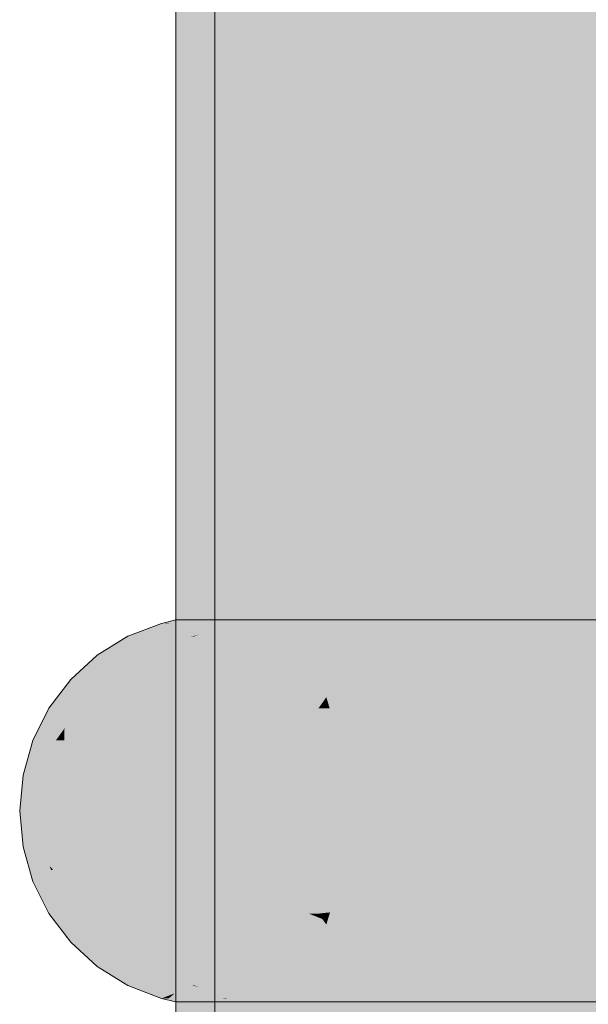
# Model space of a CAD drawing. Extents: x -299 to 601, y -39 to 381.
# Tile 91 of 252: x -154.153 to -154.007, y 137.309 to 137.561. Entities that reach past the tile are written whole.
import ezdxf

# ---------------------------------------------------------------- set-up
doc = ezdxf.new("R2010")
doc.units = 0
doc.layers.get('0').update_dxf_attribs({"lineweight": 35})
doc.layers.add('L_Bauteil', color=7, linetype='Continuous', lineweight=5, true_color=0xababab)
doc.layers.add('L_Bauteil-Shading', color=7, linetype='Continuous', lineweight=5, true_color=0xababab)

# ---------------------------------------------------------------- blocks, each defined once
blk = doc.blocks.new('Shading-A06HSX5MNL', base_point=(-152.1179, 141.25629))
at = {"layer": 'L_Bauteil-Shading', "color": 251, "true_color": 0x686d72}
for points in [[(-154.09819, 140.06183), (-154.08385, 136.30827), (-154.09268, 140.06444)], [(-154.08385, 139.39915), (-154.09247, 140.06454), (-154.08385, 136.30827), (-154.09268, 140.06444)], [(-154.09874, 136.30827), (-154.08385, 136.30827), (-154.09874, 140.06157), (-154.09819, 140.06183)], [(-154.10086, 139.95912), (-154.10086, 139.33778), (-154.09364, 137.40755), (-154.09627, 137.4075)], [(-154.10086, 139.95912), (-154.09364, 137.40755), (-154.09364, 139.95901)], [(-154.10086, 139.33778), (-154.10086, 137.40744), (-154.09627, 137.4075)], [(-154.10271, 138.96948), (-154.10162, 137.40742), (-154.10086, 138.98828), (-154.10086, 137.40744)], [(-154.10271, 138.96948), (-154.10767, 138.91905), (-154.10162, 137.40742), (-154.10767, 137.40735)], [(-154.10767, 138.91905), (-154.10956, 138.89984), (-154.10767, 137.40735), (-154.11136, 137.40729)], [(-154.11136, 137.40729), (-154.10956, 138.89984), (-154.11267, 137.40727), (-154.11267, 138.86829)], [(-154.09874, 137.41158), (-154.09874, 138.82828), (-154.10268, 137.40971), (-154.10268, 138.86829)], [(-154.09874, 137.41158), (-154.10268, 137.40971), (-154.09874, 137.30499), (-154.10268, 137.30685)], [(-154.11136, 137.40729), (-154.11267, 137.40727), (-154.11147, 137.30928), (-154.11267, 137.3093)], [(-154.10162, 137.40742), (-154.11136, 137.40729), (-154.10155, 137.30913), (-154.11147, 137.30928)], [(-154.1035, 137.40356), (-154.09944, 137.40637), (-154.1046, 137.40434)], [(-154.1035, 137.40356), (-154.09232, 137.40393), (-154.09944, 137.40637), (-154.09795, 137.40637)], [(-154.10086, 137.40744), (-154.10162, 137.40742), (-154.10086, 137.30911), (-154.10155, 137.30913)], [(-154.10086, 137.40744), (-154.10086, 136.30827), (-154.09627, 137.4075), (-154.09364, 136.30827)], [(-154.09232, 137.40393), (-154.05835, 137.40585), (-154.09795, 137.40637), (-154.05394, 137.40637)], [(-154.09627, 137.4075), (-154.09364, 136.30827), (-154.09364, 137.40755)], [(-154.09232, 137.40393), (-154.09203, 137.40381), (-154.05835, 137.40585), (-154.07188, 137.40427)], [(-154.08238, 137.40305), (-154.05728, 137.40305), (-154.05835, 137.40585), (-154.04926, 137.40637)], [(-154.05835, 137.40585), (-154.04926, 137.40637), (-154.05394, 137.40637)], [(-154.09232, 137.40393), (-154.10789, 137.40305), (-154.09027, 137.40305)], [(-154.10683, 137.40346), (-154.10789, 137.40305), (-154.09618, 137.4037)], [(-154.10683, 137.40346), (-154.1035, 137.40356), (-154.1046, 137.40434)], [(-154.1035, 137.40356), (-154.10683, 137.40346), (-154.10345, 137.40353)], [(-154.09618, 137.4037), (-154.09232, 137.40393), (-154.10345, 137.40353), (-154.1035, 137.40356)], [(-154.09203, 137.40381), (-154.09027, 137.40305), (-154.07188, 137.40427), (-154.08238, 137.40305)], [(-154.09203, 137.31276), (-154.09027, 137.31352), (-154.10683, 137.31311), (-154.10789, 137.31352)], [(-154.10345, 137.31302), (-154.10683, 137.31311), (-154.1046, 137.31223)], [(-154.09944, 137.3102), (-154.10345, 137.31302), (-154.1046, 137.31223)], [(-154.09944, 137.3102), (-154.09761, 137.31033), (-154.10345, 137.31302), (-154.09203, 137.31276)], [(-154.07227, 137.31233), (-154.09944, 137.3102), (-154.05394, 137.3102)], [(-154.09203, 137.31276), (-154.09761, 137.31033), (-154.07262, 137.3123)], [(-154.09027, 137.31352), (-154.09203, 137.31276), (-154.07227, 137.31233), (-154.07262, 137.3123)], [(-154.09027, 137.31352), (-154.07227, 137.31233), (-154.08238, 137.31352)], [(-154.07227, 137.31233), (-154.05728, 137.31352), (-154.08238, 137.31352)], [(-154.04926, 137.3102), (-154.05728, 137.31352), (-154.05394, 137.3102), (-154.07227, 137.31233)], [(-154.11267, 137.3093), (-154.11267, 136.30827), (-154.11147, 137.30928)], [(-154.11147, 137.30928), (-154.11267, 136.30827), (-154.10155, 137.30913), (-154.10086, 136.30827)], [(-154.10155, 137.30913), (-154.10086, 136.30827), (-154.10086, 137.30911)]]:
    blk.add_solid(points, dxfattribs=at)
at = {"layer": 'L_Bauteil-Shading', "color": 8, "true_color": 0x7b8086}
for points in [[(-154.08351, 139.95729), (-154.09364, 139.95901), (-154.09059, 137.40807), (-154.09364, 137.40755)], [(-154.06299, 139.95383), (-154.08351, 139.95729), (-154.04512, 137.41577), (-154.09059, 137.40807)], [(-154.03731, 139.94948), (-154.06299, 139.95383), (-154.03731, 137.41708), (-154.04512, 137.41577)], [(-154.08385, 139.39915), (-154.08385, 136.30827), (-154.04239, 138.36105), (-154.02808, 136.30827)], [(-154.04239, 138.36105), (-154.02808, 136.30827), (-154.02808, 138.00273)], [(-154.04512, 137.41577), (-154.09059, 137.40807), (-154.04506, 137.40775), (-154.09059, 137.40707)], [(-154.03731, 137.41708), (-154.04512, 137.41577), (-154.03731, 137.40785), (-154.04506, 137.40775)], [(-154.09364, 137.40755), (-154.09364, 136.30827), (-154.09059, 137.40807)], [(-154.09059, 137.40707), (-154.09364, 136.30827), (-154.04506, 137.40775), (-154.03731, 136.30827)], [(-154.04398, 137.40776), (-154.04506, 137.40775), (-154.03731, 137.40681), (-154.03731, 136.30827)], [(-154.03731, 137.40785), (-154.04398, 137.40776), (-154.03731, 137.40681)]]:
    blk.add_solid(points, dxfattribs=at)
at = {"layer": 'L_Bauteil-Shading', "color": 252, "true_color": 0x8c9299}
for points in [[(-153.98735, 139.93939), (-154.03731, 139.94948), (-153.95869, 137.43295), (-154.03731, 137.41708)], [(-153.97443, 139.56941), (-154.02808, 139.81171), (-153.94301, 136.79391), (-154.02808, 138.00273)], [(-154.02808, 138.00273), (-154.02808, 136.30827), (-153.94301, 136.79391), (-153.93752, 136.30827)], [(-153.95869, 137.43295), (-154.03731, 137.41708), (-153.9585, 137.41653), (-154.03731, 137.40785)], [(-153.9585, 137.41653), (-154.03731, 137.40785), (-153.9584, 137.408), (-154.03731, 137.40681)], [(-154.03731, 137.40681), (-154.03731, 136.30827), (-153.9584, 137.408), (-153.94583, 136.30827)]]:
    blk.add_solid(points, dxfattribs=at)
at = {"layer": 'L_Bauteil-Shading', "color": 251, "true_color": 0x62666b}
for points in [[(-154.12268, 137.40393), (-154.11681, 137.4046), (-154.11636, 137.40637), (-154.11452, 137.40637)], [(-154.11722, 137.40405), (-154.09944, 137.40637), (-154.12268, 137.40393), (-154.10135, 137.40637)], [(-154.1046, 137.40434), (-154.09944, 137.40637), (-154.11722, 137.40405)], [(-154.11452, 137.40637), (-154.11681, 137.4046), (-154.10524, 137.40637), (-154.10687, 137.40573)], [(-154.10687, 137.40573), (-154.10135, 137.40637), (-154.10524, 137.40637)], [(-154.10838, 137.40305), (-154.11722, 137.40405), (-154.12495, 137.40305)], [(-154.12495, 137.40305), (-154.11722, 137.40405), (-154.12268, 137.40393)], [(-154.10838, 137.40305), (-154.10683, 137.40346), (-154.11722, 137.40405), (-154.1046, 137.40434)], [(-154.10789, 137.40305), (-154.10683, 137.40346), (-154.10838, 137.40305)], [(-154.12495, 137.31352), (-154.11917, 137.31256), (-154.10809, 137.31345), (-154.11084, 137.31236)], [(-154.12495, 137.31352), (-154.10809, 137.31345), (-154.10838, 137.31352)], [(-154.12268, 137.31264), (-154.11917, 137.31256), (-154.12495, 137.31352)], [(-154.11681, 137.31197), (-154.12268, 137.31264), (-154.11514, 137.31067), (-154.11636, 137.3102)], [(-154.12268, 137.31264), (-154.11298, 137.31152), (-154.11917, 137.31256)], [(-154.11917, 137.31256), (-154.11298, 137.31152), (-154.11084, 137.31236)], [(-154.11298, 137.31152), (-154.11681, 137.31197), (-154.11514, 137.31067)], [(-154.11298, 137.31152), (-154.10135, 137.3102), (-154.11084, 137.31236), (-154.10561, 137.31224)], [(-154.10561, 137.31224), (-154.10809, 137.31345), (-154.11084, 137.31236)], [(-154.10809, 137.31345), (-154.10789, 137.31352), (-154.10838, 137.31352)], [(-154.10683, 137.31311), (-154.10789, 137.31352), (-154.10809, 137.31345)], [(-154.10809, 137.31345), (-154.10561, 137.31224), (-154.10683, 137.31311), (-154.1046, 137.31223)], [(-154.10561, 137.31224), (-154.10135, 137.3102), (-154.1046, 137.31223), (-154.09944, 137.3102)], [(-154.11514, 137.31067), (-154.11636, 137.3102), (-154.11452, 137.3102)], [(-154.11452, 137.3102), (-154.11298, 137.31152), (-154.11514, 137.31067)], [(-154.11452, 137.3102), (-154.10524, 137.3102), (-154.11298, 137.31152), (-154.10687, 137.31082)], [(-154.10524, 137.3102), (-154.10135, 137.3102), (-154.10687, 137.31082)]]:
    blk.add_solid(points, dxfattribs=at)
at = {"layer": 'L_Bauteil-Shading', "color": 251, "true_color": 0x61656a}
for points in [[(-154.11267, 137.40727), (-154.11636, 137.40637), (-154.11433, 137.40646)], [(-154.11433, 137.40646), (-154.11636, 137.40637), (-154.11452, 137.40637)], [(-154.11452, 137.40637), (-154.10524, 137.40637), (-154.11433, 137.40646), (-154.10281, 137.40697)], [(-154.11433, 137.40646), (-154.10281, 137.40697), (-154.11267, 137.40727), (-154.10155, 137.40727)], [(-154.10524, 137.40637), (-154.09944, 137.40637), (-154.10281, 137.40697), (-154.09581, 137.40727)], [(-154.10281, 137.40697), (-154.09581, 137.40727), (-154.10155, 137.40727)], [(-154.11636, 137.3102), (-154.11267, 137.3093), (-154.11452, 137.3102)], [(-154.11452, 137.3102), (-154.11267, 137.3093), (-154.10524, 137.3102), (-154.10397, 137.30988)], [(-154.11267, 137.3093), (-154.10155, 137.3093), (-154.10397, 137.30988)], [(-154.10524, 137.3102), (-154.10397, 137.30988), (-154.10057, 137.3102), (-154.10025, 137.31013)], [(-154.10397, 137.30988), (-154.09698, 137.30959), (-154.10025, 137.31013)], [(-154.10397, 137.30988), (-154.10155, 137.3093), (-154.09698, 137.30959), (-154.09581, 137.3093)], [(-154.10025, 137.31013), (-154.09944, 137.3102), (-154.10057, 137.3102)], [(-154.09698, 137.30959), (-154.09944, 137.3102), (-154.10025, 137.31013)]]:
    blk.add_solid(points, dxfattribs=at)
at = {"layer": 'L_Bauteil-Shading', "color": 251, "true_color": 0x686c72}
for points in [[(-154.09581, 137.40727), (-154.11267, 137.3093), (-154.09581, 137.3093)], [(-154.11267, 137.40727), (-154.11267, 137.3093), (-154.09581, 137.40727)], [(-154.15182, 137.36746), (-154.15268, 137.35828), (-154.13429, 137.36746)], [(-154.13429, 137.36746), (-154.15268, 137.35828), (-154.13513, 137.35828)], [(-154.15268, 137.35828), (-154.15182, 137.34909), (-154.13513, 137.35828)], [(-154.13513, 137.35828), (-154.15182, 137.34909), (-154.13429, 137.34909)]]:
    blk.add_solid(points, dxfattribs=at)
at = {"layer": 'L_Bauteil-Shading', "color": 251, "true_color": 0x65696f}
for points in [[(-154.04741, 137.40686), (-154.04582, 137.40727), (-154.05394, 137.40637), (-154.09944, 137.40637)], [(-154.09581, 137.40727), (-154.09944, 137.40637), (-154.04582, 137.40727)], [(-154.04926, 137.40637), (-154.04741, 137.40686), (-154.05394, 137.40637)], [(-154.11969, 137.39818), (-154.13281, 137.39818), (-154.1225, 137.39639), (-154.13962, 137.39197)], [(-154.12231, 137.39197), (-154.1156, 137.39818), (-154.1295, 137.39197), (-154.1225, 137.39639)], [(-154.1156, 137.39818), (-154.11969, 137.39818), (-154.1225, 137.39639)], [(-154.1225, 137.39639), (-154.13962, 137.39197), (-154.1295, 137.39197)], [(-154.1295, 137.3246), (-154.13962, 137.3246), (-154.12602, 137.32239), (-154.13281, 137.31837)], [(-154.12231, 137.3246), (-154.1295, 137.3246), (-154.12602, 137.32239)], [(-154.1156, 137.31837), (-154.12231, 137.3246), (-154.11969, 137.31837), (-154.12602, 137.32239)], [(-154.12602, 137.32239), (-154.13281, 137.31837), (-154.11969, 137.31837)], [(-154.05394, 137.3102), (-154.09944, 137.3102), (-154.08774, 137.30945), (-154.09698, 137.30959)], [(-154.09364, 137.30954), (-154.09698, 137.30959), (-154.09412, 137.30933), (-154.09581, 137.3093)], [(-154.09412, 137.30933), (-154.09581, 137.3093), (-154.09419, 137.3093)], [(-154.07707, 137.3093), (-154.08774, 137.30945), (-154.09419, 137.3093), (-154.09412, 137.30933)], [(-154.08774, 137.30945), (-154.09364, 137.30954), (-154.09412, 137.30933)], [(-154.05394, 137.3102), (-154.08774, 137.30945), (-154.05296, 137.31012)], [(-154.05296, 137.31012), (-154.08774, 137.30945), (-154.04582, 137.3093), (-154.07707, 137.3093)], [(-154.05296, 137.31012), (-154.04926, 137.3102), (-154.05394, 137.3102)], [(-154.04741, 137.30971), (-154.04926, 137.3102), (-154.05296, 137.31012)], [(-154.05296, 137.31012), (-154.04582, 137.3093), (-154.04741, 137.30971)]]:
    blk.add_solid(points, dxfattribs=at)
at = {"layer": 'L_Bauteil-Shading', "color": 8, "true_color": 0x797e85}
for points in [[(-154.04582, 137.40727), (-154.09581, 137.3093), (-154.04582, 137.3093)], [(-154.09581, 137.40727), (-154.09581, 137.3093), (-154.04582, 137.40727)]]:
    blk.add_solid(points, dxfattribs=at)
at = {"layer": 'L_Bauteil-Shading', "color": 8, "true_color": 0x6e7379}
for points in [[(-154.03656, 137.40637), (-154.04926, 137.40637), (-154.01271, 137.40469), (-154.05728, 137.40305)], [(-153.96751, 137.40637), (-154.03656, 137.40637), (-154.01271, 137.40469)], [(-154.01271, 137.40469), (-154.0054, 137.40417), (-153.96751, 137.40637), (-153.97745, 137.40485)], [(-154.0054, 137.40417), (-154.01271, 137.40469), (-154.05327, 137.40305), (-154.05728, 137.40305)], [(-153.98921, 137.40305), (-154.0054, 137.40417), (-154.05327, 137.40305)], [(-154.01434, 137.31175), (-154.0054, 137.31238), (-154.05728, 137.31352), (-154.05327, 137.31352)], [(-154.01434, 137.31175), (-154.05728, 137.31352), (-154.04926, 137.3102)], [(-154.0054, 137.31238), (-153.98921, 137.31352), (-154.05327, 137.31352)], [(-154.01434, 137.31175), (-154.04926, 137.3102), (-154.03656, 137.3102)], [(-154.01434, 137.31175), (-154.03656, 137.3102), (-154.00208, 137.3123), (-153.99968, 137.31224)], [(-153.97624, 137.31146), (-153.99968, 137.31224), (-153.96751, 137.3102), (-154.03656, 137.3102)], [(-154.0054, 137.31238), (-154.01434, 137.31175), (-154.00208, 137.3123)]]:
    blk.add_solid(points, dxfattribs=at)
at = {"layer": 'L_Bauteil-Shading', "color": 8, "true_color": 0x696e73}
for points in [[(-154.04741, 137.40686), (-154.04926, 137.40637), (-154.039, 137.40648)], [(-154.039, 137.40648), (-154.04926, 137.40637), (-154.03656, 137.40637)], [(-153.96439, 137.40727), (-154.04582, 137.40727), (-154.039, 137.40648), (-154.04741, 137.40686)], [(-153.96751, 137.40637), (-153.96439, 137.40727), (-154.03656, 137.40637), (-154.039, 137.40648)], [(-154.04926, 137.3102), (-154.04741, 137.30971), (-154.03656, 137.3102)], [(-154.03731, 137.30974), (-154.04427, 137.30984), (-154.04582, 137.3093), (-154.04741, 137.30971)], [(-154.03731, 137.30974), (-154.04582, 137.3093), (-154.04005, 137.30936)], [(-154.04005, 137.30936), (-154.04582, 137.3093), (-154.04053, 137.3093)], [(-154.03656, 137.3102), (-154.04427, 137.30984), (-153.96751, 137.3102), (-154.02391, 137.30954)], [(-154.02391, 137.30954), (-154.04005, 137.30936), (-154.00716, 137.3093), (-154.04053, 137.3093)], [(-154.02391, 137.30954), (-154.03731, 137.30974), (-154.04005, 137.30936)], [(-154.00716, 137.3093), (-153.96439, 137.3093), (-154.02391, 137.30954), (-153.96751, 137.3102)]]:
    blk.add_solid(points, dxfattribs=at)
at = {"layer": 'L_Bauteil-Shading', "color": 252, "true_color": 0x8a8f97}
for points in [[(-153.96439, 137.40727), (-154.04582, 137.3093), (-153.96439, 137.3093)], [(-154.04582, 137.40727), (-154.04582, 137.3093), (-153.96439, 137.40727)]]:
    blk.add_solid(points, dxfattribs=at)
at = {"layer": 'L_Bauteil-Shading', "color": 251, "true_color": 0x64686d}
for points in [[(-154.10838, 137.40305), (-154.12495, 137.40305), (-154.1088, 137.40286), (-154.13281, 137.39818)], [(-154.1088, 137.40286), (-154.13281, 137.39818), (-154.11969, 137.39818)], [(-154.1156, 137.39818), (-154.10789, 137.40305), (-154.11969, 137.39818), (-154.1088, 137.40286)], [(-154.10789, 137.40305), (-154.10838, 137.40305), (-154.1088, 137.40286)], [(-154.11969, 137.31837), (-154.13281, 137.31837), (-154.11745, 137.31741), (-154.12495, 137.31352)], [(-154.11745, 137.31741), (-154.12495, 137.31352), (-154.10838, 137.31352)], [(-154.1156, 137.31837), (-154.11969, 137.31837), (-154.11745, 137.31741)], [(-154.10789, 137.31352), (-154.1156, 137.31837), (-154.10838, 137.31352), (-154.11745, 137.31741)]]:
    blk.add_solid(points, dxfattribs=at)
at = {"layer": 'L_Bauteil-Shading', "color": 8, "true_color": 0x6d7177}
for points in [[(-154.09027, 137.40305), (-154.10789, 137.40305), (-154.08675, 137.40059), (-154.1156, 137.39818)], [(-154.08238, 137.40305), (-154.09027, 137.40305), (-154.08859, 137.40187)], [(-154.08675, 137.40059), (-154.05728, 137.40305), (-154.08859, 137.40187), (-154.08238, 137.40305)], [(-154.08328, 137.39818), (-154.05728, 137.40305), (-154.08675, 137.40059)], [(-154.08328, 137.39818), (-154.07431, 137.39818), (-154.05728, 137.40305), (-154.05753, 137.40288)], [(-154.07431, 137.39818), (-154.06459, 137.39818), (-154.05753, 137.40288)], [(-154.08675, 137.40059), (-154.1156, 137.39818), (-154.08328, 137.39818)], [(-154.08328, 137.31837), (-154.1156, 137.31837), (-154.08688, 137.31587), (-154.10789, 137.31352)], [(-154.08688, 137.31587), (-154.07153, 137.3176), (-154.08328, 137.31837), (-154.07431, 137.31837)], [(-154.08688, 137.31587), (-154.05753, 137.31369), (-154.07153, 137.3176)], [(-154.07153, 137.3176), (-154.06459, 137.31837), (-154.07431, 137.31837)], [(-154.05753, 137.31369), (-154.06459, 137.31837), (-154.07153, 137.3176)], [(-154.08688, 137.31587), (-154.10789, 137.31352), (-154.09027, 137.31352)], [(-154.09027, 137.31352), (-154.08238, 137.31352), (-154.08859, 137.31468)], [(-154.08238, 137.31352), (-154.08688, 137.31587), (-154.08859, 137.31468)], [(-154.08688, 137.31587), (-154.08238, 137.31352), (-154.05753, 137.31369), (-154.05728, 137.31352)]]:
    blk.add_solid(points, dxfattribs=at)
at = {"layer": 'L_Bauteil-Shading', "color": 8, "true_color": 0x757a81}
for points in [[(-153.98921, 137.40305), (-154.05728, 137.40305), (-153.98454, 137.40251), (-154.06459, 137.39818)], [(-153.98151, 137.39818), (-153.97676, 137.40164), (-154.06459, 137.39818), (-153.98454, 137.40251)], [(-154.06459, 137.31837), (-154.05728, 137.31352), (-153.98151, 137.31837)], [(-153.97676, 137.31493), (-153.98151, 137.31837), (-153.98921, 137.31352), (-154.05728, 137.31352)]]:
    blk.add_solid(points, dxfattribs=at)
at = {"layer": 'L_Bauteil-Shading', "color": 8, "true_color": 0x71757b}
for points in [[(-154.08318, 137.39807), (-154.08328, 137.39818), (-154.12231, 137.39197), (-154.1156, 137.39818)], [(-154.08318, 137.39807), (-154.12231, 137.39197), (-154.08563, 137.39592)], [(-154.0815, 137.39636), (-154.08318, 137.39807), (-154.08563, 137.39592)], [(-154.0815, 137.39636), (-154.07774, 137.39676), (-154.08328, 137.39818), (-154.07431, 137.39818)], [(-154.07719, 137.39197), (-154.07095, 137.39197), (-154.07774, 137.39676), (-154.06459, 137.39818)], [(-154.07774, 137.39676), (-154.06459, 137.39818), (-154.07431, 137.39818)], [(-154.08563, 137.39592), (-154.12231, 137.39197), (-154.09012, 137.39197)], [(-154.07719, 137.39197), (-154.0815, 137.39636), (-154.09012, 137.39197), (-154.08563, 137.39592)], [(-154.07774, 137.39676), (-154.0815, 137.39636), (-154.0807, 137.39555)], [(-154.07719, 137.39197), (-154.07774, 137.39676), (-154.0807, 137.39555)], [(-154.09012, 137.3246), (-154.12231, 137.3246), (-154.08751, 137.3223), (-154.1156, 137.31837)], [(-154.07819, 137.32359), (-154.07719, 137.3246), (-154.08751, 137.3223), (-154.09012, 137.3246)], [(-154.07095, 137.3246), (-154.07719, 137.3246), (-154.07819, 137.32359)], [(-154.07431, 137.31837), (-154.06459, 137.31837), (-154.07819, 137.32359), (-154.07095, 137.3246)], [(-154.08328, 137.31837), (-154.08318, 137.31848), (-154.1156, 137.31837), (-154.08751, 137.3223)], [(-154.08318, 137.31848), (-154.07819, 137.32359), (-154.08751, 137.3223)], [(-154.07431, 137.31837), (-154.07819, 137.32359), (-154.0807, 137.32101)], [(-154.08328, 137.31837), (-154.07431, 137.31837), (-154.0807, 137.32101)]]:
    blk.add_solid(points, dxfattribs=at)
at = {"layer": 'L_Bauteil-Shading', "color": 8, "true_color": 0x7c8187}
for points in [[(-153.98151, 137.39818), (-154.07095, 137.39197), (-153.9873, 137.39197)], [(-154.06459, 137.39818), (-154.07095, 137.39197), (-153.98151, 137.39818)], [(-154.07095, 137.3246), (-154.06459, 137.31837), (-153.9873, 137.3246)], [(-153.9873, 137.3246), (-154.06459, 137.31837), (-153.98151, 137.31837)]]:
    blk.add_solid(points, dxfattribs=at)
at = {"layer": 'L_Bauteil-Shading', "color": 251, "true_color": 0x666a70}
for points in [[(-154.1295, 137.39197), (-154.13962, 137.39197), (-154.13338, 137.3884), (-154.14519, 137.3846)], [(-154.12778, 137.3846), (-154.12231, 137.39197), (-154.13751, 137.3846), (-154.13338, 137.3884)], [(-154.12231, 137.39197), (-154.1295, 137.39197), (-154.13338, 137.3884)], [(-154.13338, 137.3884), (-154.14519, 137.3846), (-154.13751, 137.3846)], [(-154.13751, 137.33195), (-154.14519, 137.33195), (-154.13358, 137.32835), (-154.13962, 137.3246)], [(-154.12778, 137.33195), (-154.13751, 137.33195), (-154.13358, 137.32835)], [(-154.12231, 137.3246), (-154.12778, 137.33195), (-154.1295, 137.3246), (-154.13358, 137.32835)], [(-154.13358, 137.32835), (-154.13962, 137.3246), (-154.1295, 137.3246)]]:
    blk.add_solid(points, dxfattribs=at)
at = {"layer": 'L_Bauteil-Shading', "color": 8, "true_color": 0x74797f}
for points in [[(-154.09012, 137.39197), (-154.12231, 137.39197), (-154.09229, 137.38921), (-154.12778, 137.3846)], [(-154.09587, 137.3846), (-154.07671, 137.39122), (-154.09229, 137.38921)], [(-154.07671, 137.39122), (-154.09587, 137.3846), (-154.07515, 137.38599), (-154.07863, 137.3846)], [(-154.07671, 137.39122), (-154.07719, 137.39197), (-154.09229, 137.38921), (-154.09012, 137.39197)], [(-154.07095, 137.39197), (-154.07719, 137.39197), (-154.07671, 137.39122)], [(-154.07414, 137.38744), (-154.07095, 137.39197), (-154.07671, 137.39122)], [(-154.07671, 137.39122), (-154.07515, 137.38599), (-154.07414, 137.38744)], [(-154.12778, 137.3846), (-154.09587, 137.3846), (-154.09229, 137.38921)], [(-154.07863, 137.3846), (-154.07614, 137.3846), (-154.07515, 137.38599)], [(-154.09587, 137.33195), (-154.12778, 137.33195), (-154.09369, 137.32916), (-154.12231, 137.3246)], [(-154.09369, 137.32916), (-154.07793, 137.33168), (-154.09587, 137.33195), (-154.07863, 137.33195)], [(-154.07793, 137.33168), (-154.07614, 137.33195), (-154.07863, 137.33195)], [(-154.07515, 137.33057), (-154.07614, 137.33195), (-154.07793, 137.33168)], [(-154.09369, 137.32916), (-154.07515, 137.33057), (-154.07793, 137.33168)], [(-154.09369, 137.32916), (-154.07719, 137.3246), (-154.07515, 137.33057), (-154.07414, 137.32913)], [(-154.09369, 137.32916), (-154.12231, 137.3246), (-154.09012, 137.3246)], [(-154.07719, 137.3246), (-154.09369, 137.32916), (-154.09012, 137.3246)], [(-154.07095, 137.3246), (-154.07414, 137.32913), (-154.07719, 137.3246)]]:
    blk.add_solid(points, dxfattribs=at)
at = {"layer": 'L_Bauteil-Shading', "color": 252, "true_color": 0x81868d}
for points in [[(-153.9873, 137.39197), (-154.07095, 137.39197), (-154.07336, 137.38483), (-154.07414, 137.38744)], [(-153.99203, 137.3846), (-153.9873, 137.39197), (-154.07329, 137.3846), (-154.07336, 137.38483)], [(-154.07336, 137.38483), (-154.07359, 137.38562), (-154.07614, 137.3846), (-154.07515, 137.38599)], [(-154.07359, 137.38562), (-154.07414, 137.38744), (-154.07515, 137.38599)], [(-154.07336, 137.38483), (-154.07614, 137.3846), (-154.07329, 137.3846)], [(-154.07359, 137.33095), (-154.07329, 137.33195), (-154.07515, 137.33057), (-154.07614, 137.33195)], [(-153.99203, 137.33195), (-154.07329, 137.33195), (-154.07095, 137.3246), (-154.07414, 137.32913)], [(-153.99203, 137.33195), (-154.07095, 137.3246), (-153.9873, 137.3246)], [(-154.07414, 137.32913), (-154.07359, 137.33095), (-154.07515, 137.33057)]]:
    blk.add_solid(points, dxfattribs=at)
at = {"layer": 'L_Bauteil-Shading', "color": 251, "true_color": 0x676b71}
for points in [[(-154.13751, 137.3846), (-154.14519, 137.3846), (-154.1412, 137.37946), (-154.14929, 137.37634)], [(-154.14127, 137.37634), (-154.12793, 137.38428), (-154.1412, 137.37946), (-154.12778, 137.3846)], [(-154.13182, 137.37634), (-154.12793, 137.38428), (-154.14127, 137.37634)], [(-154.12778, 137.3846), (-154.13751, 137.3846), (-154.1412, 137.37946)], [(-154.1412, 137.37946), (-154.14929, 137.37634), (-154.14343, 137.37634)], [(-154.14127, 137.37634), (-154.1412, 137.37946), (-154.14343, 137.37634)], [(-154.14343, 137.34023), (-154.14929, 137.34023), (-154.13986, 137.33525), (-154.14519, 137.33195)], [(-154.13646, 137.33736), (-154.14127, 137.34023), (-154.13986, 137.33525), (-154.14343, 137.34023)], [(-154.13182, 137.34023), (-154.14127, 137.34023), (-154.13646, 137.33736)], [(-154.12793, 137.33229), (-154.13182, 137.34023), (-154.13646, 137.33736)], [(-154.13751, 137.33195), (-154.13646, 137.33736), (-154.13986, 137.33525)], [(-154.13751, 137.33195), (-154.12778, 137.33195), (-154.13646, 137.33736), (-154.12793, 137.33229)], [(-154.14519, 137.33195), (-154.13751, 137.33195), (-154.13986, 137.33525)]]:
    blk.add_solid(points, dxfattribs=at)
at = {"layer": 'L_Bauteil-Shading', "color": 8, "true_color": 0x767b82}
for points in [[(-154.12793, 137.38428), (-154.13182, 137.37634), (-154.12486, 137.37738)], [(-154.0975, 137.38142), (-154.09587, 137.3846), (-154.12793, 137.38428), (-154.12778, 137.3846)], [(-154.0975, 137.38142), (-154.12793, 137.38428), (-154.12486, 137.37738)], [(-154.10013, 137.37634), (-154.09222, 137.37634), (-154.0975, 137.38142), (-154.07944, 137.38411)], [(-154.0975, 137.38142), (-154.07944, 137.38411), (-154.09587, 137.3846), (-154.07863, 137.3846)], [(-154.09222, 137.37634), (-154.07997, 137.37634), (-154.07944, 137.38411), (-154.07614, 137.3846)], [(-154.07944, 137.38411), (-154.07614, 137.3846), (-154.07863, 137.3846)], [(-154.10013, 137.37634), (-154.0975, 137.38142), (-154.1244, 137.37634), (-154.12486, 137.37738)], [(-154.12486, 137.37738), (-154.13182, 137.37634), (-154.1244, 137.37634)], [(-154.1244, 137.34023), (-154.13182, 137.34023), (-154.12793, 137.33229)], [(-154.09848, 137.33702), (-154.10013, 137.34023), (-154.12793, 137.33229), (-154.1244, 137.34023)], [(-154.09848, 137.33702), (-154.08951, 137.33856), (-154.10013, 137.34023), (-154.09222, 137.34023)], [(-154.08951, 137.33856), (-154.07997, 137.34023), (-154.09222, 137.34023)], [(-154.07863, 137.33195), (-154.07614, 137.33195), (-154.08951, 137.33856), (-154.07997, 137.34023)], [(-154.09848, 137.33702), (-154.12793, 137.33229), (-154.12778, 137.33195)], [(-154.09848, 137.33702), (-154.12778, 137.33195), (-154.09587, 137.33195)], [(-154.09587, 137.33195), (-154.07863, 137.33195), (-154.09848, 137.33702), (-154.08951, 137.33856)]]:
    blk.add_solid(points, dxfattribs=at)
at = {"layer": 'L_Bauteil-Shading', "color": 252, "true_color": 0x858b92}
for points in [[(-154.07329, 137.3846), (-154.07614, 137.3846), (-154.07181, 137.37711), (-154.07997, 137.37634)], [(-154.07181, 137.37711), (-154.05354, 137.37883), (-154.07329, 137.3846), (-154.06938, 137.3846)], [(-154.05354, 137.37883), (-153.99203, 137.3846), (-154.06938, 137.3846)], [(-154.04675, 137.37634), (-153.99553, 137.37634), (-154.05354, 137.37883), (-153.99203, 137.3846)], [(-154.07166, 137.37634), (-154.04675, 137.37634), (-154.07181, 137.37711), (-154.05354, 137.37883)], [(-154.07181, 137.37711), (-154.07997, 137.37634), (-154.07166, 137.37634)], [(-154.07166, 137.34023), (-154.07997, 137.34023), (-154.07323, 137.33226), (-154.07614, 137.33195)], [(-153.99203, 137.33195), (-153.99553, 137.34023), (-154.07329, 137.33195), (-154.07323, 137.33226)], [(-154.07323, 137.33226), (-154.06674, 137.33292), (-154.07166, 137.34023), (-154.04675, 137.34023)], [(-154.06674, 137.33292), (-153.99553, 137.34023), (-154.04675, 137.34023)], [(-154.07323, 137.33226), (-154.07614, 137.33195), (-154.07329, 137.33195)]]:
    blk.add_solid(points, dxfattribs=at)
at = {"layer": 'L_Bauteil-Shading', "color": 251, "true_color": 0x676c71}
for points in [[(-154.1483, 137.36903), (-154.14929, 137.37634), (-154.15182, 137.36746)], [(-154.13182, 137.37634), (-154.15182, 137.36746), (-154.13429, 137.36746)], [(-154.1483, 137.36903), (-154.14503, 137.37244), (-154.14929, 137.37634), (-154.14343, 137.37634)], [(-154.13182, 137.37634), (-154.14127, 137.37634), (-154.1483, 137.36903)], [(-154.14503, 137.37244), (-154.14127, 137.37634), (-154.14343, 137.37634)], [(-154.14503, 137.34413), (-154.1498, 137.34909), (-154.14929, 137.34023), (-154.15182, 137.34909)], [(-154.13429, 137.34909), (-154.1498, 137.34909), (-154.14418, 137.34325)], [(-154.13182, 137.34023), (-154.13429, 137.34909), (-154.14127, 137.34023), (-154.14418, 137.34325)], [(-154.14503, 137.34413), (-154.14929, 137.34023), (-154.14458, 137.34302)], [(-154.14458, 137.34302), (-154.14929, 137.34023), (-154.14343, 137.34023)], [(-154.14418, 137.34325), (-154.14503, 137.34413), (-154.14458, 137.34302)], [(-154.14127, 137.34023), (-154.14418, 137.34325), (-154.14343, 137.34023), (-154.14458, 137.34302)]]:
    blk.add_solid(points, dxfattribs=at)
at = {"layer": 'L_Bauteil-Shading', "color": 8, "true_color": 0x787d84}
for points in [[(-154.1244, 137.37634), (-154.13182, 137.37634), (-154.12265, 137.36937), (-154.13429, 137.36746)], [(-154.10115, 137.37288), (-154.10013, 137.37634), (-154.12265, 137.36937), (-154.1244, 137.37634)], [(-154.10115, 137.37288), (-154.09445, 137.37398), (-154.10013, 137.37634), (-154.09222, 137.37634)], [(-154.10057, 137.36746), (-154.08232, 137.36746), (-154.09445, 137.37398), (-154.07997, 137.37634)], [(-154.09445, 137.37398), (-154.07997, 137.37634), (-154.09222, 137.37634)], [(-154.10275, 137.36746), (-154.10115, 137.37288), (-154.12216, 137.36746), (-154.12265, 137.36937)], [(-154.10275, 137.36746), (-154.10057, 137.36746), (-154.10115, 137.37288), (-154.09445, 137.37398)], [(-154.12265, 137.36937), (-154.13429, 137.36746), (-154.12216, 137.36746)], [(-154.12216, 137.34909), (-154.13429, 137.34909), (-154.12405, 137.34161), (-154.13182, 137.34023)], [(-154.10172, 137.34561), (-154.10275, 137.34909), (-154.12405, 137.34161), (-154.12216, 137.34909)], [(-154.10172, 137.34561), (-154.09795, 137.3463), (-154.10275, 137.34909), (-154.10057, 137.34909)], [(-154.09795, 137.3463), (-154.08232, 137.34909), (-154.10057, 137.34909)], [(-154.09222, 137.34023), (-154.07997, 137.34023), (-154.09795, 137.3463), (-154.08232, 137.34909)], [(-154.10013, 137.34023), (-154.10172, 137.34561), (-154.1244, 137.34023), (-154.12405, 137.34161)], [(-154.10013, 137.34023), (-154.09222, 137.34023), (-154.10172, 137.34561), (-154.09795, 137.3463)], [(-154.12405, 137.34161), (-154.13182, 137.34023), (-154.1244, 137.34023)]]:
    blk.add_solid(points, dxfattribs=at)
at = {"layer": 'L_Bauteil-Shading', "color": 252, "true_color": 0x888e95}
for points in [[(-154.07166, 137.37634), (-154.07997, 137.37634), (-154.07077, 137.36865), (-154.08232, 137.36746)], [(-154.07077, 137.36865), (-154.03967, 137.37183), (-154.07166, 137.37634), (-154.04675, 137.37634)], [(-154.03967, 137.37183), (-153.99553, 137.37634), (-154.04675, 137.37634)], [(-154.03285, 137.36746), (-154.00421, 137.36746), (-154.03967, 137.37183), (-153.99629, 137.37627)], [(-154.07077, 137.36865), (-154.07063, 137.36746), (-154.03967, 137.37183), (-154.03285, 137.36746)], [(-154.07077, 137.36865), (-154.08232, 137.36746), (-154.07063, 137.36746)], [(-154.07063, 137.34909), (-154.08232, 137.34909), (-154.07155, 137.34113), (-154.07997, 137.34023)], [(-154.07063, 137.34909), (-154.07155, 137.34113), (-154.03285, 137.34909), (-154.03999, 137.34453)], [(-154.04675, 137.34023), (-153.99622, 137.34023), (-154.03999, 137.34453), (-154.00363, 137.34845)], [(-154.03999, 137.34453), (-154.00363, 137.34845), (-154.03285, 137.34909), (-154.00421, 137.34909)], [(-154.07155, 137.34113), (-154.07166, 137.34023), (-154.03999, 137.34453), (-154.04675, 137.34023)], [(-154.07155, 137.34113), (-154.07997, 137.34023), (-154.07166, 137.34023)]]:
    blk.add_solid(points, dxfattribs=at)
at = {"layer": 'L_Bauteil-Shading', "color": 8, "true_color": 0x797e84}
for points in [[(-154.12216, 137.36746), (-154.13429, 137.36746), (-154.1216, 137.36064), (-154.13513, 137.35828)], [(-154.10309, 137.36386), (-154.10275, 137.36746), (-154.1216, 137.36064), (-154.12216, 137.36746)], [(-154.08311, 137.35828), (-154.08232, 137.36746), (-154.10362, 137.35828), (-154.10309, 137.36386)], [(-154.08232, 137.36746), (-154.10275, 137.36746), (-154.10309, 137.36386)], [(-154.10362, 137.35828), (-154.10309, 137.36386), (-154.1214, 137.35828), (-154.1216, 137.36064)], [(-154.1216, 137.36064), (-154.13513, 137.35828), (-154.1214, 137.35828)], [(-154.1214, 137.35828), (-154.13513, 137.35828), (-154.12198, 137.3513), (-154.13429, 137.34909)], [(-154.10329, 137.35466), (-154.10362, 137.35828), (-154.12198, 137.3513), (-154.1214, 137.35828)], [(-154.08311, 137.35828), (-154.10362, 137.35828), (-154.10329, 137.35466)], [(-154.08232, 137.34909), (-154.08311, 137.35828), (-154.10275, 137.34909), (-154.10329, 137.35466)], [(-154.10275, 137.34909), (-154.10329, 137.35466), (-154.12216, 137.34909), (-154.12198, 137.3513)], [(-154.12198, 137.3513), (-154.13429, 137.34909), (-154.12216, 137.34909)]]:
    blk.add_solid(points, dxfattribs=at)
at = {"layer": 'L_Bauteil-Shading', "color": 252, "true_color": 0x898f96}
for points in [[(-154.07063, 137.36746), (-154.08232, 137.36746), (-154.07034, 137.35965), (-154.08311, 137.35828)], [(-154.07063, 137.36746), (-154.07034, 137.35965), (-154.03285, 137.36746), (-154.03102, 137.36388)], [(-154.03102, 137.36388), (-154.00443, 137.36674), (-154.03285, 137.36746), (-154.00421, 137.36746)], [(-154.02817, 137.35828), (-154.00691, 137.35828), (-154.03102, 137.36388), (-154.00443, 137.36674)], [(-154.07034, 137.35965), (-154.0703, 137.35828), (-154.03102, 137.36388), (-154.02817, 137.35828)], [(-154.07034, 137.35965), (-154.08311, 137.35828), (-154.0703, 137.35828)], [(-154.0703, 137.35828), (-154.08311, 137.35828), (-154.07059, 137.35037), (-154.08232, 137.34909)], [(-154.0703, 137.35828), (-154.07059, 137.35037), (-154.02817, 137.35828), (-154.02992, 137.35483)], [(-154.03285, 137.34909), (-154.00421, 137.34909), (-154.02992, 137.35483), (-154.00665, 137.35738)], [(-154.02992, 137.35483), (-154.00665, 137.35738), (-154.02817, 137.35828), (-154.00691, 137.35828)], [(-154.07059, 137.35037), (-154.07063, 137.34909), (-154.02992, 137.35483), (-154.03285, 137.34909)], [(-154.07059, 137.35037), (-154.08232, 137.34909), (-154.07063, 137.34909)]]:
    blk.add_solid(points, dxfattribs=at)
blk = doc.blocks.new('FKRS-EU_DE_100_Z00-A06HSXLGNL', base_point=(-155.82166, 136.30827))
at = {"color": 9, "linetype": 'ByBlock', "lineweight": -2, "ltscale": 0.13, "true_color": 0xbfc7d1}
for p, q in [((-154.11267, 144.30828), (-154.11267, 136.30828)), ((-154.10267, 144.30828), (-154.10267, 136.30828)), ((-154.11636, 137.40637), (-154.12496, 137.40304)), ((-154.11267, 137.40727), (-154.11636, 137.40637)), ((-154.09582, 137.40727), (-154.11267, 137.40727)), ((-154.11267, 137.40727), (-154.11267, 137.30929)), ((-154.04582, 137.40727), (-154.09582, 137.40727)), ((-153.96439, 137.40727), (-154.04582, 137.40727)), ((-154.12496, 137.40304), (-154.1328, 137.39818)), ((-154.1328, 137.39818), (-154.13962, 137.39197)), ((-154.13962, 137.39197), (-154.14518, 137.3846)), ((-154.14518, 137.3846), (-154.1493, 137.37634)), ((-154.1493, 137.37634), (-154.15182, 137.36747)), ((-154.15182, 137.36747), (-154.15267, 137.35828)), ((-154.15267, 137.35828), (-154.15182, 137.34909)), ((-154.15182, 137.34909), (-154.1493, 137.34022)), ((-154.1493, 137.34022), (-154.14518, 137.33196)), ((-154.14518, 137.33196), (-154.13962, 137.3246)), ((-154.13962, 137.3246), (-154.1328, 137.31838)), ((-154.1328, 137.31838), (-154.12496, 137.31352)), ((-154.12496, 137.31352), (-154.11636, 137.31019)), ((-154.11636, 137.31019), (-154.11267, 137.30929)), ((-154.11267, 137.30929), (-154.09582, 137.30929)), ((-154.09582, 137.30929), (-154.04582, 137.30929)), ((-154.04582, 137.30929), (-153.96439, 137.30929))]:
    blk.add_line(p, q, dxfattribs=at)

msp = doc.modelspace()

# ---------------------------------------------------------------- block references
at = {"layer": 'L_Bauteil'}
msp.add_blockref('Shading-A06HSX5MNL', (-152.1179, 141.25629), dxfattribs=at)
at = {"layer": 'L_Bauteil', "ltscale": 0.13}
msp.add_blockref('FKRS-EU_DE_100_Z00-A06HSXLGNL', (-155.82166, 136.30827), dxfattribs=at)

doc.saveas('drawing.dxf')
